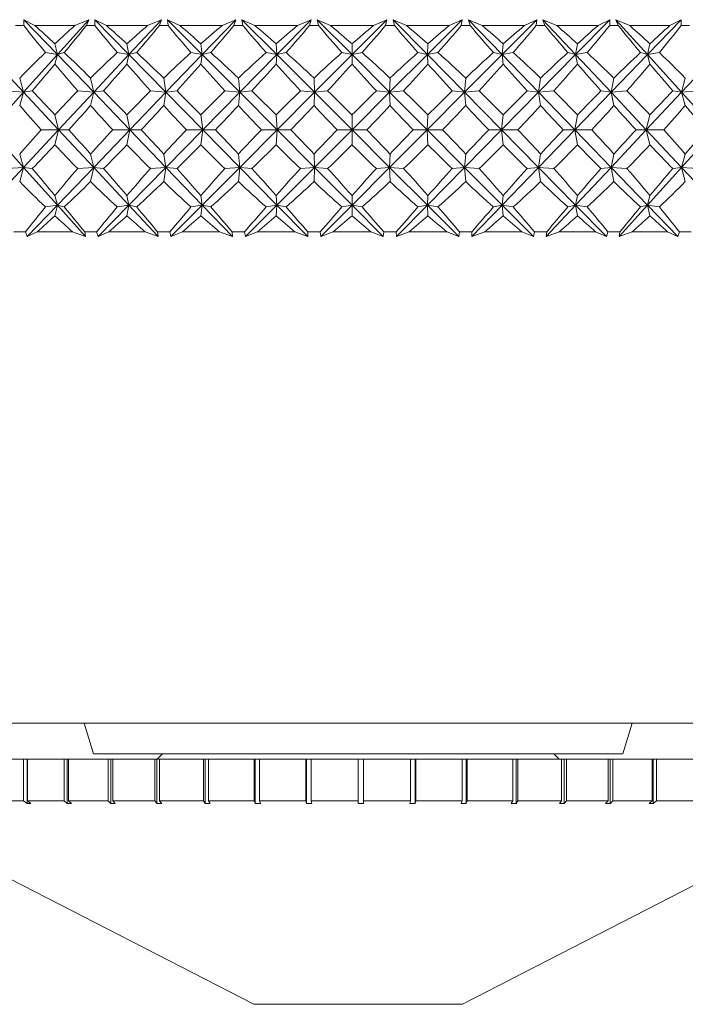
# Model space of a CAD drawing. Header units: inches. Extents: x -3.6 to 22.2, y -7.8 to 16.7.
# Tile 72 of 127: x 12.021 to 12.65, y -1.336 to -0.406. Entities that reach past the tile are written whole.
import ezdxf

# ---------------------------------------------------------------- set-up
doc = ezdxf.new("R2010")
doc.units = ezdxf.units.IN
doc.header["$MEASUREMENT"] = 0

msp = doc.modelspace()

# ---------------------------------------------------------------- linework, layer by layer
at = {"color": 7, "linetype": 'Continuous', "lineweight": 15}
for p, q in [((12.02493, -0.41141), (12.02505, -0.40589)), ((12.03547, -0.41141), (12.02505, -0.40589)), ((12.05672, -0.43881), (12.02505, -0.40589)), ((12.05672, -0.43881), (12.08627, -0.40589)), ((12.07327, -0.41141), (12.08627, -0.40589)), ((12.08407, -0.41141), (12.08627, -0.40589)), ((12.10298, -0.41141), (12.0919, -0.40589)), ((12.09209, -0.41141), (12.0919, -0.40589)), ((12.12424, -0.43881), (12.0919, -0.40589)), ((12.12424, -0.43881), (12.15498, -0.40589)), ((12.14193, -0.41141), (12.15498, -0.40589)), ((12.15302, -0.41141), (12.15498, -0.40589)), ((12.17241, -0.41141), (12.16075, -0.40589)), ((12.16125, -0.41141), (12.16075, -0.40589)), ((12.19351, -0.43881), (12.16075, -0.40589)), ((12.19351, -0.43881), (12.22518, -0.40589)), ((12.21219, -0.41141), (12.22518, -0.40589)), ((12.22349, -0.41141), (12.22518, -0.40589)), ((12.24319, -0.41141), (12.23106, -0.40589)), ((12.23185, -0.41141), (12.23106, -0.40589)), ((12.26397, -0.43881), (12.23106, -0.40589)), ((12.26397, -0.43881), (12.29632, -0.40589)), ((12.28348, -0.41141), (12.29632, -0.40589)), ((12.29489, -0.41141), (12.29632, -0.40589)), ((12.31476, -0.41141), (12.30224, -0.40589)), ((12.30333, -0.41141), (12.30224, -0.40589)), ((12.33505, -0.43881), (12.30224, -0.40589)), ((12.33505, -0.43881), (12.36781, -0.40589)), ((12.35524, -0.41141), (12.36781, -0.40589)), ((12.36667, -0.41141), (12.36781, -0.40589)), ((12.38654, -0.41141), (12.37374, -0.40589)), ((12.37512, -0.41141), (12.37374, -0.40589)), ((12.40617, -0.43881), (12.37374, -0.40589)), ((12.40617, -0.43881), (12.43909, -0.40589)), ((12.42688, -0.41141), (12.43909, -0.40589)), ((12.43824, -0.41141), (12.43909, -0.40589)), ((12.45795, -0.41141), (12.44497, -0.40589)), ((12.44663, -0.41141), (12.44497, -0.40589)), ((12.47677, -0.43881), (12.44497, -0.40589)), ((12.47677, -0.43881), (12.50957, -0.40589)), ((12.49783, -0.41141), (12.50957, -0.40589)), ((12.50903, -0.41141), (12.50957, -0.40589)), ((12.52842, -0.41141), (12.51537, -0.40589)), ((12.51728, -0.41141), (12.51537, -0.40589)), ((12.54627, -0.43881), (12.51537, -0.40589)), ((12.54627, -0.43881), (12.5787, -0.40589)), ((12.56752, -0.41141), (12.5787, -0.40589)), ((12.57846, -0.41141), (12.5787, -0.40589)), ((12.59737, -0.41141), (12.58436, -0.40589)), ((12.58652, -0.41141), (12.58436, -0.40589)), ((12.61412, -0.43881), (12.58436, -0.40589)), ((12.61412, -0.43881), (12.64591, -0.40589)), ((12.63537, -0.41141), (12.64591, -0.40589)), ((12.64598, -0.41141), (12.64591, -0.40589)), ((12.02493, -0.41141), (12.01719, -0.41141)), ((12.07327, -0.41141), (12.03547, -0.41141)), ((12.09209, -0.41141), (12.08407, -0.41141)), ((12.14193, -0.41141), (12.10298, -0.41141)), ((12.16125, -0.41141), (12.15302, -0.41141)), ((12.21219, -0.41141), (12.17241, -0.41141)), ((12.23185, -0.41141), (12.22349, -0.41141)), ((12.28348, -0.41141), (12.24319, -0.41141)), ((12.30333, -0.41141), (12.29489, -0.41141)), ((12.35524, -0.41141), (12.31476, -0.41141)), ((12.37512, -0.41141), (12.36667, -0.41141)), ((12.42688, -0.41141), (12.38654, -0.41141)), ((12.44663, -0.41141), (12.43824, -0.41141)), ((12.49783, -0.41141), (12.45795, -0.41141)), ((12.51728, -0.41141), (12.50903, -0.41141)), ((12.56752, -0.41141), (12.52842, -0.41141)), ((12.58652, -0.41141), (12.57846, -0.41141)), ((12.63537, -0.41141), (12.59737, -0.41141)), ((12.65377, -0.41141), (12.64598, -0.41141)), ((12.05672, -0.43881), (12.04539, -0.437)), ((12.05672, -0.43881), (12.05428, -0.42861)), ((12.05672, -0.43881), (12.06321, -0.437)), ((12.12424, -0.43881), (12.11322, -0.437)), ((12.12424, -0.43881), (12.12238, -0.42861)), ((12.12424, -0.43881), (12.13158, -0.437)), ((12.19351, -0.43881), (12.18288, -0.437)), ((12.19351, -0.43881), (12.19225, -0.42861)), ((12.19351, -0.43881), (12.20164, -0.437)), ((12.26397, -0.43881), (12.25382, -0.437)), ((12.26397, -0.43881), (12.26331, -0.42861)), ((12.26397, -0.43881), (12.27282, -0.437)), ((12.33505, -0.43881), (12.32545, -0.437)), ((12.33505, -0.43881), (12.335, -0.42861)), ((12.33505, -0.43881), (12.34454, -0.437)), ((12.40617, -0.43881), (12.39721, -0.437)), ((12.40617, -0.43881), (12.40673, -0.42861)), ((12.40617, -0.43881), (12.41624, -0.437)), ((12.47677, -0.43881), (12.46852, -0.437)), ((12.47677, -0.43881), (12.47793, -0.42861)), ((12.47677, -0.43881), (12.48733, -0.437)), ((12.54627, -0.43881), (12.5388, -0.437)), ((12.54627, -0.43881), (12.54803, -0.42861)), ((12.54627, -0.43881), (12.55724, -0.437)), ((12.61412, -0.43881), (12.60748, -0.437)), ((12.61412, -0.43881), (12.61646, -0.42861)), ((12.61412, -0.43881), (12.6254, -0.437)), ((12.02473, -0.47443), (11.99148, -0.43881)), ((12.02473, -0.47443), (12.05672, -0.43881)), ((12.05672, -0.43881), (12.05428, -0.44779)), ((12.09098, -0.47443), (12.05672, -0.43881)), ((12.09098, -0.47443), (12.12424, -0.43881)), ((12.12424, -0.43881), (12.12238, -0.44779)), ((12.15925, -0.47443), (12.12424, -0.43881)), ((12.15925, -0.47443), (12.19351, -0.43881)), ((12.19351, -0.43881), (12.19225, -0.44779)), ((12.22897, -0.47443), (12.19351, -0.43881)), ((12.22897, -0.47443), (12.26397, -0.43881)), ((12.26397, -0.43881), (12.26331, -0.44779)), ((12.29959, -0.47443), (12.26397, -0.43881)), ((12.29959, -0.47443), (12.33505, -0.43881)), ((12.33505, -0.43881), (12.335, -0.44779)), ((12.37055, -0.47443), (12.33505, -0.43881)), ((12.37055, -0.47443), (12.40617, -0.43881)), ((12.44127, -0.47443), (12.40617, -0.43881)), ((12.40617, -0.43881), (12.40673, -0.44779)), ((12.44127, -0.47443), (12.47677, -0.43881)), ((12.47677, -0.43881), (12.47793, -0.44779)), ((12.51117, -0.47443), (12.47677, -0.43881)), ((12.51117, -0.47443), (12.54627, -0.43881)), ((12.54627, -0.43881), (12.54803, -0.44779)), ((12.57971, -0.47443), (12.54627, -0.43881)), ((12.57971, -0.47443), (12.61412, -0.43881)), ((12.61412, -0.43881), (12.61646, -0.44779)), ((12.64632, -0.47443), (12.61412, -0.43881)), ((12.64632, -0.47443), (12.67976, -0.43881)), ((12.02473, -0.47443), (12.02106, -0.46102)), ((12.09098, -0.47443), (12.08808, -0.46102)), ((12.15925, -0.47443), (12.15713, -0.46102)), ((12.22897, -0.47443), (12.22767, -0.46102)), ((12.29959, -0.47443), (12.29911, -0.46102)), ((12.37055, -0.47443), (12.3709, -0.46102)), ((12.44127, -0.47443), (12.44244, -0.46102)), ((12.51117, -0.47443), (12.51316, -0.46102)), ((12.57971, -0.47443), (12.58249, -0.46102)), ((12.64632, -0.47443), (12.64988, -0.46102)), ((12.02473, -0.47443), (12.0093, -0.47321)), ((12.02473, -0.47443), (12.03289, -0.47321)), ((12.09098, -0.47443), (12.0759, -0.47321)), ((12.09098, -0.47443), (12.10032, -0.47321)), ((12.15925, -0.47443), (12.14463, -0.47321)), ((12.15925, -0.47443), (12.16968, -0.47321)), ((12.22897, -0.47443), (12.21494, -0.47321)), ((12.22897, -0.47443), (12.24042, -0.47321)), ((12.29959, -0.47443), (12.28627, -0.47321)), ((12.29959, -0.47443), (12.31197, -0.47321)), ((12.37055, -0.47443), (12.35803, -0.47321)), ((12.37055, -0.47443), (12.38375, -0.47321)), ((12.44127, -0.47443), (12.42966, -0.47321)), ((12.44127, -0.47443), (12.45519, -0.47321)), ((12.51117, -0.47443), (12.50057, -0.47321)), ((12.51117, -0.47443), (12.5257, -0.47321)), ((12.57971, -0.47443), (12.57019, -0.47321)), ((12.57971, -0.47443), (12.59473, -0.47321)), ((12.64632, -0.47443), (12.63797, -0.47321)), ((12.64632, -0.47443), (12.66171, -0.47321)), ((11.99288, -0.50991), (12.02473, -0.47443)), ((12.02473, -0.47443), (12.02106, -0.48702)), ((12.05786, -0.50991), (12.02473, -0.47443)), ((12.05786, -0.50991), (12.09098, -0.47443)), ((12.09098, -0.47443), (12.08808, -0.48702)), ((12.12512, -0.50991), (12.09098, -0.47443)), ((12.12512, -0.50991), (12.15925, -0.47443)), ((12.15925, -0.47443), (12.15713, -0.48702)), ((12.19411, -0.50991), (12.15925, -0.47443)), ((12.19411, -0.50991), (12.22897, -0.47443)), ((12.22897, -0.47443), (12.22767, -0.48702)), ((12.26428, -0.50991), (12.22897, -0.47443)), ((12.26428, -0.50991), (12.29959, -0.47443)), ((12.29959, -0.47443), (12.29911, -0.48702)), ((12.33507, -0.50991), (12.29959, -0.47443)), ((12.33507, -0.50991), (12.37055, -0.47443)), ((12.40591, -0.50991), (12.37055, -0.47443)), ((12.37055, -0.47443), (12.3709, -0.48702)), ((12.40591, -0.50991), (12.44127, -0.47443)), ((12.44127, -0.47443), (12.44244, -0.48702)), ((12.47622, -0.50991), (12.44127, -0.47443)), ((12.47622, -0.50991), (12.51117, -0.47443)), ((12.51117, -0.47443), (12.51316, -0.48702)), ((12.54544, -0.50991), (12.51117, -0.47443)), ((12.54544, -0.50991), (12.57971, -0.47443)), ((12.57971, -0.47443), (12.58249, -0.48702)), ((12.61302, -0.50991), (12.57971, -0.47443)), ((12.61302, -0.50991), (12.64632, -0.47443)), ((12.64632, -0.47443), (12.64988, -0.48702)), ((12.6784, -0.50991), (12.64632, -0.47443)), ((12.05786, -0.50991), (12.05428, -0.49577)), ((12.12512, -0.50991), (12.12238, -0.49577)), ((12.19411, -0.50991), (12.19225, -0.49577)), ((12.26428, -0.50991), (12.26331, -0.49577)), ((12.33507, -0.50991), (12.335, -0.49577)), ((12.40591, -0.50991), (12.40673, -0.49577)), ((12.47622, -0.50991), (12.47793, -0.49577)), ((12.54544, -0.50991), (12.54803, -0.49577)), ((12.61302, -0.50991), (12.61646, -0.49577)), ((12.02473, -0.54539), (11.99288, -0.50991)), ((12.02473, -0.54539), (12.05786, -0.50991)), ((12.05786, -0.50991), (12.04128, -0.50991)), ((12.05786, -0.50991), (12.05428, -0.52406)), ((12.05786, -0.50991), (12.06736, -0.50991)), ((12.09098, -0.54539), (12.05786, -0.50991)), ((12.09098, -0.54539), (12.12512, -0.50991)), ((12.12512, -0.50991), (12.10898, -0.50991)), ((12.12512, -0.50991), (12.12238, -0.52406)), ((12.15925, -0.54539), (12.12512, -0.50991)), ((12.12512, -0.50991), (12.13586, -0.50991)), ((12.15925, -0.54539), (12.19411, -0.50991)), ((12.19411, -0.50991), (12.17855, -0.50991)), ((12.19411, -0.50991), (12.19225, -0.52406)), ((12.22897, -0.54539), (12.19411, -0.50991)), ((12.19411, -0.50991), (12.206, -0.50991)), ((12.22897, -0.54539), (12.26428, -0.50991)), ((12.26428, -0.50991), (12.24942, -0.50991)), ((12.26428, -0.50991), (12.26331, -0.52406)), ((12.29959, -0.54539), (12.26428, -0.50991)), ((12.26428, -0.50991), (12.27723, -0.50991)), ((12.29959, -0.54539), (12.33507, -0.50991)), ((12.33507, -0.50991), (12.32103, -0.50991)), ((12.33507, -0.50991), (12.335, -0.52406)), ((12.37055, -0.54539), (12.33507, -0.50991)), ((12.33507, -0.50991), (12.34897, -0.50991)), ((12.37055, -0.54539), (12.40591, -0.50991)), ((12.40591, -0.50991), (12.3928, -0.50991)), ((12.44127, -0.54539), (12.40591, -0.50991)), ((12.40591, -0.50991), (12.40673, -0.52406)), ((12.40591, -0.50991), (12.42064, -0.50991)), ((12.44127, -0.54539), (12.47622, -0.50991)), ((12.47622, -0.50991), (12.46415, -0.50991)), ((12.47622, -0.50991), (12.47793, -0.52406)), ((12.51117, -0.54539), (12.47622, -0.50991)), ((12.47622, -0.50991), (12.49168, -0.50991)), ((12.51117, -0.54539), (12.54544, -0.50991)), ((12.54544, -0.50991), (12.53451, -0.50991)), ((12.54544, -0.50991), (12.54803, -0.52406)), ((12.57971, -0.54539), (12.54544, -0.50991)), ((12.54544, -0.50991), (12.56149, -0.50991)), ((12.57971, -0.54539), (12.61302, -0.50991)), ((12.61302, -0.50991), (12.60331, -0.50991)), ((12.61302, -0.50991), (12.61646, -0.52406)), ((12.64632, -0.54539), (12.61302, -0.50991)), ((12.61302, -0.50991), (12.62953, -0.50991)), ((12.64632, -0.54539), (12.6784, -0.50991)), ((12.02473, -0.54539), (12.02106, -0.5328)), ((12.09098, -0.54539), (12.08808, -0.5328)), ((12.15925, -0.54539), (12.15713, -0.5328)), ((12.22897, -0.54539), (12.22767, -0.5328)), ((12.29959, -0.54539), (12.29911, -0.5328)), ((12.37055, -0.54539), (12.3709, -0.5328)), ((12.44127, -0.54539), (12.44244, -0.5328)), ((12.51117, -0.54539), (12.51316, -0.5328)), ((12.57971, -0.54539), (12.58249, -0.5328)), ((12.64632, -0.54539), (12.64988, -0.5328)), ((11.99148, -0.58101), (12.02473, -0.54539)), ((12.02473, -0.54539), (12.0093, -0.54662)), ((12.02473, -0.54539), (12.02106, -0.55881)), ((12.02473, -0.54539), (12.03289, -0.54662)), ((12.05672, -0.58101), (12.02473, -0.54539)), ((12.05672, -0.58101), (12.09098, -0.54539)), ((12.09098, -0.54539), (12.0759, -0.54662)), ((12.09098, -0.54539), (12.08808, -0.55881)), ((12.12424, -0.58101), (12.09098, -0.54539)), ((12.09098, -0.54539), (12.10032, -0.54662)), ((12.12424, -0.58101), (12.15925, -0.54539)), ((12.15925, -0.54539), (12.14463, -0.54662)), ((12.15925, -0.54539), (12.15713, -0.55881)), ((12.19351, -0.58101), (12.15925, -0.54539)), ((12.15925, -0.54539), (12.16968, -0.54662)), ((12.19351, -0.58101), (12.22897, -0.54539)), ((12.22897, -0.54539), (12.21494, -0.54662)), ((12.22897, -0.54539), (12.22767, -0.55881)), ((12.26397, -0.58101), (12.22897, -0.54539)), ((12.22897, -0.54539), (12.24042, -0.54662)), ((12.26397, -0.58101), (12.29959, -0.54539)), ((12.29959, -0.54539), (12.28627, -0.54662)), ((12.29959, -0.54539), (12.29911, -0.55881)), ((12.33505, -0.58101), (12.29959, -0.54539)), ((12.29959, -0.54539), (12.31197, -0.54662)), ((12.33505, -0.58101), (12.37055, -0.54539)), ((12.37055, -0.54539), (12.35803, -0.54662)), ((12.40617, -0.58101), (12.37055, -0.54539)), ((12.37055, -0.54539), (12.3709, -0.55881)), ((12.37055, -0.54539), (12.38375, -0.54662)), ((12.40617, -0.58101), (12.44127, -0.54539)), ((12.44127, -0.54539), (12.42966, -0.54662)), ((12.44127, -0.54539), (12.44244, -0.55881)), ((12.47677, -0.58101), (12.44127, -0.54539)), ((12.44127, -0.54539), (12.45519, -0.54662)), ((12.47677, -0.58101), (12.51117, -0.54539)), ((12.51117, -0.54539), (12.50057, -0.54662)), ((12.51117, -0.54539), (12.51316, -0.55881)), ((12.54627, -0.58101), (12.51117, -0.54539)), ((12.51117, -0.54539), (12.5257, -0.54662)), ((12.54627, -0.58101), (12.57971, -0.54539)), ((12.57971, -0.54539), (12.57019, -0.54662)), ((12.57971, -0.54539), (12.58249, -0.55881)), ((12.61412, -0.58101), (12.57971, -0.54539)), ((12.57971, -0.54539), (12.59473, -0.54662)), ((12.61412, -0.58101), (12.64632, -0.54539)), ((12.64632, -0.54539), (12.63797, -0.54662)), ((12.64632, -0.54539), (12.64988, -0.55881)), ((12.67976, -0.58101), (12.64632, -0.54539)), ((12.64632, -0.54539), (12.66171, -0.54662)), ((12.05672, -0.58101), (12.05428, -0.57204)), ((12.12424, -0.58101), (12.12238, -0.57204)), ((12.19351, -0.58101), (12.19225, -0.57204)), ((12.26397, -0.58101), (12.26331, -0.57204)), ((12.33505, -0.58101), (12.335, -0.57204)), ((12.40617, -0.58101), (12.40673, -0.57204)), ((12.47677, -0.58101), (12.47793, -0.57204)), ((12.54627, -0.58101), (12.54803, -0.57204)), ((12.61412, -0.58101), (12.61646, -0.57204)), ((12.02817, -0.61069), (12.05672, -0.58101)), ((12.05672, -0.58101), (12.04539, -0.58283)), ((12.05672, -0.58101), (12.05428, -0.59121)), ((12.05672, -0.58101), (12.06321, -0.58283)), ((12.08336, -0.61069), (12.05672, -0.58101)), ((12.09508, -0.61069), (12.12424, -0.58101)), ((12.12424, -0.58101), (12.11322, -0.58283)), ((12.12424, -0.58101), (12.12238, -0.59121)), ((12.12424, -0.58101), (12.13158, -0.58283)), ((12.15195, -0.61069), (12.12424, -0.58101)), ((12.16398, -0.61069), (12.19351, -0.58101)), ((12.19351, -0.58101), (12.18288, -0.58283)), ((12.19351, -0.58101), (12.19225, -0.59121)), ((12.19351, -0.58101), (12.20164, -0.58283)), ((12.22207, -0.61069), (12.19351, -0.58101)), ((12.23429, -0.61069), (12.26397, -0.58101)), ((12.26397, -0.58101), (12.25382, -0.58283)), ((12.26397, -0.58101), (12.26331, -0.59121)), ((12.26397, -0.58101), (12.27282, -0.58283)), ((12.29313, -0.61069), (12.26397, -0.58101)), ((12.30547, -0.61069), (12.33505, -0.58101)), ((12.33505, -0.58101), (12.32545, -0.58283)), ((12.33505, -0.58101), (12.335, -0.59121)), ((12.36459, -0.61069), (12.33505, -0.58101)), ((12.33505, -0.58101), (12.34454, -0.58283)), ((12.37693, -0.61069), (12.40617, -0.58101)), ((12.40617, -0.58101), (12.39721, -0.58283)), ((12.40617, -0.58101), (12.40673, -0.59121)), ((12.43585, -0.61069), (12.40617, -0.58101)), ((12.40617, -0.58101), (12.41624, -0.58283)), ((12.4481, -0.61069), (12.47677, -0.58101)), ((12.47677, -0.58101), (12.46852, -0.58283)), ((12.47677, -0.58101), (12.47793, -0.59121)), ((12.50634, -0.61069), (12.47677, -0.58101)), ((12.47677, -0.58101), (12.48733, -0.58283)), ((12.51841, -0.61069), (12.54627, -0.58101)), ((12.54627, -0.58101), (12.5388, -0.58283)), ((12.54627, -0.58101), (12.54803, -0.59121)), ((12.57551, -0.61069), (12.54627, -0.58101)), ((12.54627, -0.58101), (12.55724, -0.58283)), ((12.58728, -0.61069), (12.61412, -0.58101)), ((12.61412, -0.58101), (12.60748, -0.58283)), ((12.61412, -0.58101), (12.61646, -0.59121)), ((12.64278, -0.61069), (12.61412, -0.58101)), ((12.61412, -0.58101), (12.6254, -0.58283)), ((12.02651, -0.60641), (12.01562, -0.60641)), ((12.02651, -0.60641), (12.02817, -0.61069)), ((12.03771, -0.60641), (12.02817, -0.61069)), ((12.07099, -0.60641), (12.03771, -0.60641)), ((12.07099, -0.60641), (12.08336, -0.61069)), ((12.08244, -0.60641), (12.08336, -0.61069)), ((12.09372, -0.60641), (12.08244, -0.60641)), ((12.09372, -0.60641), (12.09508, -0.61069)), ((12.10529, -0.60641), (12.09508, -0.61069)), ((12.13958, -0.60641), (12.10529, -0.60641)), ((12.13958, -0.60641), (12.15195, -0.61069)), ((12.15135, -0.60641), (12.15195, -0.61069)), ((12.16292, -0.60641), (12.15135, -0.60641)), ((12.16292, -0.60641), (12.16398, -0.61069)), ((12.17478, -0.60641), (12.16398, -0.61069)), ((12.2098, -0.60641), (12.17478, -0.60641)), ((12.2098, -0.60641), (12.22207, -0.61069)), ((12.22179, -0.60641), (12.22207, -0.61069)), ((12.23356, -0.60641), (12.22179, -0.60641)), ((12.23356, -0.60641), (12.23429, -0.61069)), ((12.24559, -0.60641), (12.23429, -0.61069)), ((12.28107, -0.60641), (12.24559, -0.60641)), ((12.28107, -0.60641), (12.29313, -0.61069)), ((12.29318, -0.60641), (12.29313, -0.61069)), ((12.30505, -0.60641), (12.29318, -0.60641)), ((12.30505, -0.60641), (12.30547, -0.61069)), ((12.31718, -0.60641), (12.30547, -0.61069)), ((12.35282, -0.60641), (12.31718, -0.60641)), ((12.35282, -0.60641), (12.36459, -0.61069)), ((12.36495, -0.60641), (12.36459, -0.61069)), ((12.37684, -0.60641), (12.36495, -0.60641)), ((12.37684, -0.60641), (12.37693, -0.61069)), ((12.38895, -0.60641), (12.37693, -0.61069)), ((12.42448, -0.60641), (12.38895, -0.60641)), ((12.42448, -0.60641), (12.43585, -0.61069)), ((12.43654, -0.60641), (12.43585, -0.61069)), ((12.44833, -0.60641), (12.43654, -0.60641)), ((12.44833, -0.60641), (12.4481, -0.61069)), ((12.46034, -0.60641), (12.4481, -0.61069)), ((12.49546, -0.60641), (12.46034, -0.60641)), ((12.49546, -0.60641), (12.50634, -0.61069)), ((12.50735, -0.60641), (12.50634, -0.61069)), ((12.51896, -0.60641), (12.50735, -0.60641)), ((12.51896, -0.60641), (12.51841, -0.61069)), ((12.53077, -0.60641), (12.51841, -0.61069)), ((12.56519, -0.60641), (12.53077, -0.60641)), ((12.56519, -0.60641), (12.57551, -0.61069)), ((12.57682, -0.60641), (12.57551, -0.61069)), ((12.58815, -0.60641), (12.57682, -0.60641)), ((12.58815, -0.60641), (12.58728, -0.61069)), ((12.59966, -0.60641), (12.58728, -0.61069)), ((12.63312, -0.60641), (12.59966, -0.60641)), ((12.63312, -0.60641), (12.64278, -0.61069)), ((12.64439, -0.60641), (12.64278, -0.61069)), ((12.65535, -0.60641), (12.64439, -0.60641)), ((11.93017, -1.07041), (12.75148, -1.07041)), ((12.0819, -1.07041), (12.09082, -1.09941)), ((12.59082, -1.09941), (12.59975, -1.07041)), ((11.99305, -1.10441), (12.02466, -1.10441)), ((12.02466, -1.10441), (12.02466, -1.14378)), ((12.02466, -1.10441), (12.028, -1.10441)), ((12.028, -1.10441), (12.028, -1.14635)), ((12.02839, -1.10441), (12.028, -1.10441)), ((12.02839, -1.10441), (12.02839, -1.14378)), ((12.02839, -1.10441), (12.06309, -1.10441)), ((12.06309, -1.10441), (12.06309, -1.14378)), ((12.06309, -1.10441), (12.06603, -1.10441)), ((12.06603, -1.10441), (12.06603, -1.14635)), ((12.06716, -1.10441), (12.06603, -1.10441)), ((12.06716, -1.10441), (12.06716, -1.14378)), ((12.06716, -1.10441), (12.10457, -1.10441)), ((12.09082, -1.09941), (12.26184, -1.09941)), ((12.10457, -1.10441), (12.10457, -1.14378)), ((12.10457, -1.10441), (12.10707, -1.10441)), ((12.10707, -1.10441), (12.10707, -1.14635)), ((12.10892, -1.10441), (12.10707, -1.10441)), ((12.10892, -1.10441), (12.10892, -1.14378)), ((12.10892, -1.10441), (12.14864, -1.10441)), ((12.14864, -1.10441), (12.14864, -1.14378)), ((12.14864, -1.10441), (12.15067, -1.10441)), ((12.15067, -1.10441), (12.15067, -1.14635)), ((12.15322, -1.10441), (12.15067, -1.10441)), ((12.15582, -1.09941), (12.15082, -1.10441)), ((12.15322, -1.10441), (12.15322, -1.14378)), ((12.15322, -1.10441), (12.19481, -1.10441)), ((12.19481, -1.10441), (12.19481, -1.14378)), ((12.19481, -1.10441), (12.19636, -1.10441)), ((12.19636, -1.10441), (12.19636, -1.14635)), ((12.19958, -1.10441), (12.19636, -1.10441)), ((12.19958, -1.10441), (12.19958, -1.14378)), ((12.19958, -1.10441), (12.24258, -1.10441)), ((12.24258, -1.10441), (12.24258, -1.14378)), ((12.24258, -1.10441), (12.24362, -1.10441)), ((12.24362, -1.10441), (12.24362, -1.14635)), ((12.24748, -1.10441), (12.24362, -1.10441)), ((12.24748, -1.10441), (12.24748, -1.14378)), ((12.24748, -1.10441), (12.29143, -1.10441)), ((12.26184, -1.09941), (12.59082, -1.09941)), ((12.29143, -1.10441), (12.29143, -1.14378)), ((12.29143, -1.10441), (12.29196, -1.10441)), ((12.29196, -1.10441), (12.29196, -1.14635)), ((12.29641, -1.10441), (12.29196, -1.10441)), ((12.29641, -1.10441), (12.29641, -1.14378)), ((12.29641, -1.10441), (12.34082, -1.10441)), ((12.34082, -1.10441), (12.34082, -1.14378)), ((12.34582, -1.10441), (12.34082, -1.10441)), ((12.34582, -1.10441), (12.34582, -1.14378)), ((12.34582, -1.10441), (12.39021, -1.10441)), ((12.39021, -1.10441), (12.39021, -1.14378)), ((12.39466, -1.10441), (12.39021, -1.10441)), ((12.39466, -1.14633), (12.39466, -1.10441)), ((12.39466, -1.10441), (12.39518, -1.10441)), ((12.39518, -1.10441), (12.39518, -1.14378)), ((12.39518, -1.10441), (12.43906, -1.10441)), ((12.43906, -1.10441), (12.43906, -1.14378)), ((12.44291, -1.10441), (12.43906, -1.10441)), ((12.44291, -1.14633), (12.44291, -1.10441)), ((12.44291, -1.10441), (12.44395, -1.10441)), ((12.44395, -1.10441), (12.44395, -1.14378)), ((12.44395, -1.10441), (12.48683, -1.10441)), ((12.48683, -1.10441), (12.48683, -1.14378)), ((12.49004, -1.10441), (12.48683, -1.10441)), ((12.49004, -1.14633), (12.49004, -1.10441)), ((12.49004, -1.10441), (12.49158, -1.10441)), ((12.49158, -1.10441), (12.49158, -1.14378)), ((12.49158, -1.10441), (12.53301, -1.10441)), ((12.53082, -1.10441), (12.52582, -1.09941)), ((12.53301, -1.10441), (12.53301, -1.14378)), ((12.53554, -1.10441), (12.53301, -1.10441)), ((12.53554, -1.14633), (12.53554, -1.10441)), ((12.53554, -1.10441), (12.53756, -1.10441)), ((12.53756, -1.10441), (12.53756, -1.14378)), ((12.53756, -1.10441), (12.57707, -1.10441)), ((12.57707, -1.10441), (12.57707, -1.14378)), ((12.5789, -1.10441), (12.57707, -1.10441)), ((12.5789, -1.14633), (12.5789, -1.10441)), ((12.5789, -1.10441), (12.58139, -1.10441)), ((12.58139, -1.10441), (12.58139, -1.14378)), ((12.58139, -1.10441), (12.61855, -1.10441)), ((12.61855, -1.10441), (12.61855, -1.14378)), ((12.61966, -1.10441), (12.61855, -1.10441)), ((12.61966, -1.14633), (12.61966, -1.10441)), ((12.61966, -1.10441), (12.62258, -1.10441)), ((12.62258, -1.10441), (12.62258, -1.14378)), ((12.62258, -1.10441), (12.65699, -1.10441)), ((11.99305, -1.14378), (12.02466, -1.14378)), ((12.028, -1.14635), (12.02466, -1.14378)), ((12.02839, -1.14378), (12.03172, -1.14633)), ((12.02839, -1.14378), (12.06309, -1.14378)), ((12.06603, -1.14635), (12.06309, -1.14378)), ((12.06716, -1.14378), (12.07008, -1.14633)), ((12.06716, -1.14378), (12.10457, -1.14378)), ((12.10707, -1.14635), (12.10457, -1.14378)), ((12.10892, -1.14378), (12.1114, -1.14633)), ((12.10892, -1.14378), (12.14864, -1.14378)), ((12.15067, -1.14635), (12.14864, -1.14378)), ((12.15322, -1.14378), (12.15524, -1.14633)), ((12.15322, -1.14378), (12.19481, -1.14378)), ((12.19636, -1.14635), (12.19481, -1.14378)), ((12.19958, -1.14378), (12.20111, -1.14633)), ((12.19958, -1.14378), (12.24258, -1.14378)), ((12.24362, -1.14635), (12.24258, -1.14378)), ((12.24748, -1.14378), (12.24852, -1.14633)), ((12.24748, -1.14378), (12.29143, -1.14378)), ((12.29196, -1.14635), (12.29143, -1.14378)), ((12.29641, -1.14378), (12.29693, -1.14633)), ((12.29641, -1.14378), (12.34082, -1.14378)), ((12.34082, -1.14635), (12.34082, -1.14378)), ((12.34582, -1.14378), (12.34582, -1.14633)), ((12.34582, -1.14378), (12.39021, -1.14378)), ((12.38969, -1.14635), (12.39021, -1.14378)), ((12.39518, -1.14378), (12.39466, -1.14633)), ((12.39518, -1.14378), (12.43906, -1.14378)), ((12.43802, -1.14635), (12.43906, -1.14378)), ((12.44395, -1.14378), (12.44291, -1.14633)), ((12.44395, -1.14378), (12.48683, -1.14378)), ((12.48529, -1.14635), (12.48683, -1.14378)), ((12.49158, -1.14378), (12.49004, -1.14633)), ((12.49158, -1.14378), (12.53301, -1.14378)), ((12.53097, -1.14635), (12.53301, -1.14378)), ((12.53756, -1.14378), (12.53554, -1.14633)), ((12.53756, -1.14378), (12.57707, -1.14378)), ((12.57457, -1.14635), (12.57707, -1.14378)), ((12.58139, -1.14378), (12.5789, -1.14633)), ((12.58139, -1.14378), (12.61855, -1.14378)), ((12.61561, -1.14635), (12.61855, -1.14378)), ((12.62258, -1.14378), (12.61966, -1.14633)), ((12.62258, -1.14378), (12.65699, -1.14378)), ((11.87332, -1.14635), (12.24232, -1.33611)), ((12.028, -1.14635), (12.03172, -1.14633)), ((12.06603, -1.14635), (12.07008, -1.14633)), ((12.10707, -1.14635), (12.1114, -1.14633)), ((12.15067, -1.14635), (12.15524, -1.14633)), ((12.19636, -1.14635), (12.20111, -1.14633)), ((12.24362, -1.14635), (12.24852, -1.14633)), ((12.29196, -1.14635), (12.29693, -1.14633)), ((12.38969, -1.14635), (12.39466, -1.14633)), ((12.43802, -1.14635), (12.44291, -1.14633)), ((12.43932, -1.33611), (12.80832, -1.14635)), ((12.48529, -1.14635), (12.49004, -1.14633)), ((12.53097, -1.14635), (12.53554, -1.14633)), ((12.57457, -1.14635), (12.5789, -1.14633)), ((12.61561, -1.14635), (12.61966, -1.14633)), ((12.24232, -1.33611), (12.43932, -1.33611))]:
    msp.add_line(p, q, dxfattribs=at)
for centre, major_axis, ratio, start_param, end_param in [((12.34082, 0.60732), (-0.36695, 1.37255), 0.517929, 2.259164, 2.286829), ((12.34082, -1.62714), (-0.68982, 1.37055), 0.295613, 5.609763, 5.635065), ((12.34082, -1.62714), (0.18646, 1.38166), 0.563067, 0.576262, 0.601564), ((12.34082, 0.60732), (0.74212, 1.37624), 0.217076, 3.97529, 4.002955), ((12.34082, 0.60732), (-0.44149, 1.36883), 0.487384, 2.240834, 2.268499), ((12.34082, -1.62714), (-0.65599, 1.36814), 0.334688, 5.598346, 5.623648), ((12.34082, -1.62714), (0.28178, 1.37715), 0.543684, 0.611206, 0.636509), ((12.34082, 0.60732), (0.71836, 1.37335), 0.256359, 3.992065, 4.01973), ((12.34082, 0.60732), (-0.50601, 1.36651), 0.453446, 2.230399, 2.258064), ((12.34082, -1.62714), (-0.61625, 1.36641), 0.373339, 5.590654, 5.615956), ((12.34082, -1.62714), (0.36695, 1.37255), 0.517929, 0.638009, 0.663312), ((12.34082, 0.60732), (0.68982, 1.37055), 0.295613, 4.006467, 4.034133), ((12.34082, 0.60732), (-0.56154, 1.36569), 0.417225, 2.226856, 2.254521), ((12.34082, -1.62714), (-0.56978, 1.36569), 0.411193, 5.587566, 5.612868), ((12.34082, -1.62714), (0.44149, 1.36883), 0.487384, 0.656339, 0.681641), ((12.34082, 0.60732), (0.65599, 1.36814), 0.334688, 4.017884, 4.045549), ((12.34082, 0.60732), (-0.60919, 1.36621), 0.379546, 2.229105, 2.25677), ((12.34082, -1.62714), (-0.5156, 1.36628), 0.4477, 5.590095, 5.615397), ((12.34082, -1.62714), (0.50601, 1.36651), 0.453446, 0.666774, 0.692077), ((12.34082, 0.60732), (0.61625, 1.36641), 0.373339, 4.025576, 4.053241), ((12.34082, 0.60732), (-0.64997, 1.3678), 0.340995, 2.236114, 2.263779), ((12.34082, -1.62714), (-0.45262, 1.36835), 0.482076, 5.599338, 5.624641), ((12.34082, -1.62714), (0.56154, 1.36569), 0.417225, 0.670317, 0.69562), ((12.34082, 0.60732), (0.56978, 1.36569), 0.411193, 4.028664, 4.056329), ((12.34082, 0.60732), (-0.68471, 1.37013), 0.301969, 2.24698, 2.274645), ((12.34082, -1.62714), (-0.37975, 1.37186), 0.513259, 5.616332, 5.641634), ((12.34082, -1.62714), (0.60919, 1.36621), 0.379546, 0.668068, 0.69337), ((12.34082, 0.60732), (0.5156, 1.36628), 0.4477, 4.026136, 4.053801), ((12.34082, 0.60732), (-0.71407, 1.37288), 0.262732, 2.260943, 2.288608), ((12.34082, -1.62714), (-0.29632, 1.37637), 0.539896, 5.641752, 5.667054), ((12.34082, -1.62714), (0.64997, 1.3678), 0.340995, 0.661059, 0.686362), ((12.34082, 0.60732), (0.45262, 1.36835), 0.482076, 4.016892, 4.044557), ((12.34082, 0.60732), (-0.73858, 1.37578), 0.223447, 2.27737, 2.305035), ((12.34082, -1.62714), (-0.20255, 1.38098), 0.560422, 5.675452, 5.700754), ((12.34082, -1.62714), (0.68471, 1.37013), 0.301969, 0.650193, 0.675496), ((12.34082, 0.60732), (0.37975, 1.37186), 0.513259, 3.999899, 4.027564), ((12.34082, -1.62714), (0.18646, 1.38166), 0.563067, 0.613497, 0.646444), ((12.34082, -1.62714), (-0.68982, 1.37055), 0.295613, 5.564883, 5.59783), ((12.34082, -1.62714), (0.28178, 1.37715), 0.543684, 0.648441, 0.681389), ((12.34082, -1.62714), (-0.65599, 1.36814), 0.334688, 5.553466, 5.586413), ((12.34082, -1.62714), (0.36695, 1.37255), 0.517929, 0.675244, 0.708191), ((12.34082, -1.62714), (-0.61625, 1.36641), 0.373339, 5.545774, 5.578721), ((12.34082, -1.62714), (0.44149, 1.36883), 0.487384, 0.693574, 0.726521), ((12.34082, -1.62714), (-0.56978, 1.36569), 0.411193, 5.542686, 5.575633), ((12.34082, -1.62714), (0.50601, 1.36651), 0.453446, 0.704009, 0.736957), ((12.34082, -1.62714), (-0.5156, 1.36628), 0.4477, 5.545215, 5.578162), ((12.34082, -1.62714), (0.56154, 1.36569), 0.417225, 0.707552, 0.740499), ((12.34082, -1.62714), (-0.45262, 1.36835), 0.482076, 5.554458, 5.587406), ((12.34082, -1.62714), (0.60919, 1.36621), 0.379546, 0.705303, 0.73825), ((12.34082, -1.62714), (-0.37975, 1.37186), 0.513259, 5.571452, 5.604399), ((12.34082, -1.62714), (0.64997, 1.3678), 0.340995, 0.698294, 0.731242), ((12.34082, -1.62714), (-0.29632, 1.37637), 0.539896, 5.596872, 5.629819), ((12.34082, -1.62714), (0.68471, 1.37013), 0.301969, 0.687428, 0.720375), ((12.34082, -1.62714), (-0.20255, 1.38098), 0.560422, 5.630572, 5.663519), ((12.34082, 0.60732), (0.74212, 1.37624), 0.217076, 3.934566, 3.963358), ((12.34082, 0.60732), (-0.36695, 1.37255), 0.517929, 2.298762, 2.327554), ((12.34082, 0.60732), (0.71836, 1.37335), 0.256359, 3.95134, 3.980132), ((12.34082, 0.60732), (-0.44149, 1.36883), 0.487384, 2.280432, 2.309224), ((12.34082, 0.60732), (0.68982, 1.37055), 0.295613, 3.965743, 3.994535), ((12.34082, 0.60732), (-0.50601, 1.36651), 0.453446, 2.269996, 2.298789), ((12.34082, 0.60732), (0.65599, 1.36814), 0.334688, 3.97716, 4.005952), ((12.34082, 0.60732), (-0.56154, 1.36569), 0.417225, 2.266454, 2.295246), ((12.34082, 0.60732), (0.61625, 1.36641), 0.373339, 3.984851, 4.013644), ((12.34082, 0.60732), (-0.60919, 1.36621), 0.379546, 2.268703, 2.297495), ((12.34082, 0.60732), (0.56978, 1.36569), 0.411193, 3.98794, 4.016732), ((12.34082, 0.60732), (-0.64997, 1.3678), 0.340995, 2.275711, 2.304503), ((12.34082, 0.60732), (0.5156, 1.36628), 0.4477, 3.985411, 4.014203), ((12.34082, 0.60732), (-0.68471, 1.37013), 0.301969, 2.286577, 2.31537), ((12.34082, 0.60732), (0.45262, 1.36835), 0.482076, 3.976167, 4.004959), ((12.34082, 0.60732), (-0.71407, 1.37288), 0.262732, 2.300541, 2.329333), ((12.34082, 0.60732), (0.37975, 1.37186), 0.513259, 3.959174, 3.987966), ((12.34082, 0.60732), (-0.73858, 1.37578), 0.223447, 2.316968, 2.34576), ((12.34082, -1.62714), (-0.71836, 1.37335), 0.256359, 5.534406, 5.563198), ((12.34082, -1.62714), (0.28178, 1.37715), 0.543684, 0.697477, 0.726269), ((12.34082, -1.62714), (-0.68982, 1.37055), 0.295613, 5.520003, 5.548795), ((12.34082, -1.62714), (0.36695, 1.37255), 0.517929, 0.724279, 0.753071), ((12.34082, -1.62714), (-0.65599, 1.36814), 0.334688, 5.508586, 5.537378), ((12.34082, -1.62714), (0.44149, 1.36883), 0.487384, 0.742609, 0.771401), ((12.34082, -1.62714), (-0.61625, 1.36641), 0.373339, 5.500894, 5.529686), ((12.34082, -1.62714), (0.50601, 1.36651), 0.453446, 0.753044, 0.781836), ((12.34082, -1.62714), (-0.56978, 1.36569), 0.411193, 5.497806, 5.526598), ((12.34082, -1.62714), (0.56154, 1.36569), 0.417225, 0.756587, 0.785379), ((12.34082, -1.62714), (-0.5156, 1.36628), 0.4477, 5.500335, 5.529127), ((12.34082, -1.62714), (0.60919, 1.36621), 0.379546, 0.754338, 0.78313), ((12.34082, -1.62714), (-0.45262, 1.36835), 0.482076, 5.509578, 5.538371), ((12.34082, -1.62714), (0.64997, 1.3678), 0.340995, 0.747329, 0.776122), ((12.34082, -1.62714), (-0.37975, 1.37186), 0.513259, 5.526572, 5.555364), ((12.34082, -1.62714), (0.68471, 1.37013), 0.301969, 0.736463, 0.765255), ((12.34082, -1.62714), (-0.29632, 1.37637), 0.539896, 5.551992, 5.580784), ((12.34082, -1.62714), (0.71407, 1.37288), 0.262732, 0.7225, 0.751292), ((12.34082, 0.60732), (-0.28178, 1.37715), 0.543684, 2.370444, 2.397861), ((12.34082, 0.60732), (0.71836, 1.37335), 0.256359, 3.907835, 3.935252), ((12.34082, 0.60732), (-0.36695, 1.37255), 0.517929, 2.343641, 2.371058), ((12.34082, 0.60732), (0.68982, 1.37055), 0.295613, 3.922238, 3.949655), ((12.34082, 0.60732), (-0.44149, 1.36883), 0.487384, 2.325312, 2.352729), ((12.34082, 0.60732), (0.65599, 1.36814), 0.334688, 3.933655, 3.961072), ((12.34082, 0.60732), (-0.50601, 1.36651), 0.453446, 2.314876, 2.342293), ((12.34082, 0.60732), (0.61625, 1.36641), 0.373339, 3.941347, 3.968764), ((12.34082, 0.60732), (-0.56154, 1.36569), 0.417225, 2.311333, 2.33875), ((12.34082, 0.60732), (0.56978, 1.36569), 0.411193, 3.944435, 3.971852), ((12.34082, 0.60732), (-0.60919, 1.36621), 0.379546, 2.313583, 2.341), ((12.34082, 0.60732), (0.5156, 1.36628), 0.4477, 3.941906, 3.969323), ((12.34082, 0.60732), (-0.64997, 1.3678), 0.340995, 2.320591, 2.348008), ((12.34082, 0.60732), (0.45262, 1.36835), 0.482076, 3.932663, 3.96008), ((12.34082, 0.60732), (-0.68471, 1.37013), 0.301969, 2.331457, 2.358874), ((12.34082, 0.60732), (0.37975, 1.37186), 0.513259, 3.915669, 3.943086), ((12.34082, 0.60732), (-0.71407, 1.37288), 0.262732, 2.345421, 2.372838), ((12.34082, 0.60732), (0.29632, 1.37637), 0.539896, 3.890249, 3.917666), ((12.34082, 0.60732), (-0.73858, 1.37578), 0.223447, 2.361848, 2.389264), ((12.34082, -1.62714), (0.28178, 1.37715), 0.543684, 0.743732, 0.771149), ((12.34082, -1.62714), (-0.71836, 1.37335), 0.256359, 5.489526, 5.516943), ((12.34082, -1.62714), (0.36695, 1.37255), 0.517929, 0.770534, 0.797951), ((12.34082, -1.62714), (-0.68982, 1.37055), 0.295613, 5.475123, 5.50254), ((12.34082, -1.62714), (0.44149, 1.36883), 0.487384, 0.788864, 0.816281), ((12.34082, -1.62714), (-0.65599, 1.36814), 0.334688, 5.463706, 5.491123), ((12.34082, -1.62714), (0.50601, 1.36651), 0.453446, 0.799299, 0.826716), ((12.34082, -1.62714), (-0.61625, 1.36641), 0.373339, 5.456014, 5.483431), ((12.34082, -1.62714), (0.56154, 1.36569), 0.417225, 0.802842, 0.830259), ((12.34082, -1.62714), (-0.56978, 1.36569), 0.411193, 5.452926, 5.480343), ((12.34082, -1.62714), (0.60919, 1.36621), 0.379546, 0.800593, 0.82801), ((12.34082, -1.62714), (-0.5156, 1.36628), 0.4477, 5.455455, 5.482872), ((12.34082, -1.62714), (0.64997, 1.3678), 0.340995, 0.793585, 0.821002), ((12.34082, -1.62714), (-0.45262, 1.36835), 0.482076, 5.464698, 5.492115), ((12.34082, -1.62714), (0.68471, 1.37013), 0.301969, 0.782718, 0.810135), ((12.34082, -1.62714), (-0.37975, 1.37186), 0.513259, 5.481692, 5.509109), ((12.34082, -1.62714), (0.71407, 1.37288), 0.262732, 0.768755, 0.796172), ((12.34082, -1.62714), (-0.29632, 1.37637), 0.539896, 5.507112, 5.534529), ((12.34082, -1.62714), (0.73858, 1.37578), 0.223447, 0.752328, 0.779745), ((12.34082, 0.60732), (0.71836, 1.37335), 0.256359, 3.86158, 3.890372), ((12.34082, 0.60732), (-0.28178, 1.37715), 0.543684, 2.415324, 2.444116), ((12.34082, 0.60732), (0.68982, 1.37055), 0.295613, 3.875983, 3.904775), ((12.34082, 0.60732), (-0.36695, 1.37255), 0.517929, 2.388521, 2.417313), ((12.34082, 0.60732), (0.65599, 1.36814), 0.334688, 3.8874, 3.916192), ((12.34082, 0.60732), (-0.44149, 1.36883), 0.487384, 2.370192, 2.398984), ((12.34082, 0.60732), (0.61625, 1.36641), 0.373339, 3.895092, 3.923884), ((12.34082, 0.60732), (-0.50601, 1.36651), 0.453446, 2.359756, 2.388548), ((12.34082, 0.60732), (0.56978, 1.36569), 0.411193, 3.89818, 3.926972), ((12.34082, 0.60732), (-0.56154, 1.36569), 0.417225, 2.356213, 2.385006), ((12.34082, 0.60732), (0.5156, 1.36628), 0.4477, 3.895651, 3.924443), ((12.34082, 0.60732), (-0.60919, 1.36621), 0.379546, 2.358463, 2.387255), ((12.34082, 0.60732), (0.45262, 1.36835), 0.482076, 3.886407, 3.9152), ((12.34082, 0.60732), (-0.64997, 1.3678), 0.340995, 2.365471, 2.394263), ((12.34082, 0.60732), (0.37975, 1.37186), 0.513259, 3.869414, 3.898206), ((12.34082, 0.60732), (-0.68471, 1.37013), 0.301969, 2.376337, 2.405129), ((12.34082, 0.60732), (0.29632, 1.37637), 0.539896, 3.843994, 3.872786), ((12.34082, 0.60732), (-0.71407, 1.37288), 0.262732, 2.390301, 2.419093), ((12.34082, -1.62714), (-0.74212, 1.37624), 0.217076, 5.46142, 5.490212), ((12.34082, -1.62714), (0.36695, 1.37255), 0.517929, 0.814039, 0.842831), ((12.34082, -1.62714), (-0.71836, 1.37335), 0.256359, 5.444646, 5.473438), ((12.34082, -1.62714), (0.44149, 1.36883), 0.487384, 0.832369, 0.861161), ((12.34082, -1.62714), (-0.68982, 1.37055), 0.295613, 5.430243, 5.459035), ((12.34082, -1.62714), (0.50601, 1.36651), 0.453446, 0.842804, 0.871596), ((12.34082, -1.62714), (-0.65599, 1.36814), 0.334688, 5.418826, 5.447618), ((12.34082, -1.62714), (0.56154, 1.36569), 0.417225, 0.846347, 0.875139), ((12.34082, -1.62714), (-0.61625, 1.36641), 0.373339, 5.411134, 5.439927), ((12.34082, -1.62714), (0.60919, 1.36621), 0.379546, 0.844098, 0.87289), ((12.34082, -1.62714), (-0.56978, 1.36569), 0.411193, 5.408046, 5.436838), ((12.34082, -1.62714), (0.64997, 1.3678), 0.340995, 0.837089, 0.865881), ((12.34082, -1.62714), (-0.5156, 1.36628), 0.4477, 5.410575, 5.439367), ((12.34082, -1.62714), (0.68471, 1.37013), 0.301969, 0.826223, 0.855015), ((12.34082, -1.62714), (-0.45262, 1.36835), 0.482076, 5.419819, 5.448611), ((12.34082, -1.62714), (0.71407, 1.37288), 0.262732, 0.81226, 0.841052), ((12.34082, -1.62714), (-0.37975, 1.37186), 0.513259, 5.436812, 5.465604), ((12.34082, -1.62714), (0.73858, 1.37578), 0.223447, 0.795833, 0.824625), ((12.34082, 0.60732), (-0.18646, 1.38166), 0.563067, 2.495149, 2.528096), ((12.34082, 0.60732), (0.68982, 1.37055), 0.295613, 3.826948, 3.859895), ((12.34082, 0.60732), (-0.28178, 1.37715), 0.543684, 2.460204, 2.493151), ((12.34082, 0.60732), (0.65599, 1.36814), 0.334688, 3.838365, 3.871312), ((12.34082, 0.60732), (-0.36695, 1.37255), 0.517929, 2.433401, 2.466349), ((12.34082, 0.60732), (0.61625, 1.36641), 0.373339, 3.846057, 3.879004), ((12.34082, 0.60732), (-0.44149, 1.36883), 0.487384, 2.415072, 2.448019), ((12.34082, 0.60732), (0.56978, 1.36569), 0.411193, 3.849145, 3.882092), ((12.34082, 0.60732), (-0.50601, 1.36651), 0.453446, 2.404636, 2.437584), ((12.34082, 0.60732), (0.5156, 1.36628), 0.4477, 3.846616, 3.879563), ((12.34082, 0.60732), (-0.56154, 1.36569), 0.417225, 2.401093, 2.434041), ((12.34082, 0.60732), (0.45262, 1.36835), 0.482076, 3.837372, 3.87032), ((12.34082, 0.60732), (-0.60919, 1.36621), 0.379546, 2.403342, 2.43629), ((12.34082, 0.60732), (0.37975, 1.37186), 0.513259, 3.820379, 3.853326), ((12.34082, 0.60732), (-0.64997, 1.3678), 0.340995, 2.410351, 2.443298), ((12.34082, 0.60732), (0.29632, 1.37637), 0.539896, 3.794959, 3.827906), ((12.34082, 0.60732), (-0.68471, 1.37013), 0.301969, 2.421217, 2.454165), ((12.34082, 0.60732), (0.20255, 1.38098), 0.560422, 3.761259, 3.794206), ((12.34082, -1.62714), (0.36695, 1.37255), 0.517929, 0.854764, 0.88028), ((12.34082, -1.62714), (-0.74212, 1.37624), 0.217076, 5.423971, 5.449488), ((12.34082, -1.62714), (0.44149, 1.36883), 0.487384, 0.873093, 0.89861), ((12.34082, -1.62714), (-0.71836, 1.37335), 0.256359, 5.407197, 5.432713), ((12.34082, -1.62714), (0.50601, 1.36651), 0.453446, 0.883529, 0.909045), ((12.34082, -1.62714), (-0.68982, 1.37055), 0.295613, 5.392794, 5.41831), ((12.34082, -1.62714), (0.56154, 1.36569), 0.417225, 0.887072, 0.912588), ((12.34082, -1.62714), (-0.65599, 1.36814), 0.334688, 5.381377, 5.406894), ((12.34082, -1.62714), (0.60919, 1.36621), 0.379546, 0.884822, 0.910339), ((12.34082, -1.62714), (-0.61625, 1.36641), 0.373339, 5.373686, 5.399202), ((12.34082, -1.62714), (0.64997, 1.3678), 0.340995, 0.877814, 0.90333), ((12.34082, -1.62714), (-0.56978, 1.36569), 0.411193, 5.370597, 5.396113), ((12.34082, -1.62714), (0.68471, 1.37013), 0.301969, 0.866948, 0.892464), ((12.34082, -1.62714), (-0.5156, 1.36628), 0.4477, 5.373126, 5.398642), ((12.34082, -1.62714), (0.71407, 1.37288), 0.262732, 0.852984, 0.878501), ((12.34082, -1.62714), (-0.45262, 1.36835), 0.482076, 5.38237, 5.407886), ((12.34082, -1.62714), (0.73858, 1.37578), 0.223447, 0.836558, 0.862074), ((12.34082, -1.62714), (-0.37975, 1.37186), 0.513259, 5.399363, 5.424879), ((12.34082, 0.60732), (0.68982, 1.37055), 0.295613, 3.792737, 3.815015), ((12.34082, 0.60732), (-0.18646, 1.38166), 0.563067, 2.540029, 2.562307), ((12.34082, 0.60732), (0.65599, 1.36814), 0.334688, 3.804154, 3.826432), ((12.34082, 0.60732), (-0.28178, 1.37715), 0.543684, 2.505084, 2.527362), ((12.34082, 0.60732), (0.61625, 1.36641), 0.373339, 3.811845, 3.834124), ((12.34082, 0.60732), (-0.36695, 1.37255), 0.517929, 2.478281, 2.50056), ((12.34082, 0.60732), (0.56978, 1.36569), 0.411193, 3.814934, 3.837212), ((12.34082, 0.60732), (-0.44149, 1.36883), 0.487384, 2.459951, 2.48223), ((12.34082, 0.60732), (0.5156, 1.36628), 0.4477, 3.812405, 3.834683), ((12.34082, 0.60732), (-0.50601, 1.36651), 0.453446, 2.449516, 2.471795), ((12.34082, 0.60732), (0.45262, 1.36835), 0.482076, 3.803161, 3.82544), ((12.34082, 0.60732), (-0.56154, 1.36569), 0.417225, 2.445973, 2.468252), ((12.34082, 0.60732), (0.37975, 1.37186), 0.513259, 3.786168, 3.808446), ((12.34082, 0.60732), (-0.60919, 1.36621), 0.379546, 2.448222, 2.470501), ((12.34082, 0.60732), (0.29632, 1.37637), 0.539896, 3.760748, 3.783026), ((12.34082, 0.60732), (-0.64997, 1.3678), 0.340995, 2.455231, 2.477509), ((12.34082, 0.60732), (0.20255, 1.38098), 0.560422, 3.727048, 3.749326), ((12.34082, 0.60732), (-0.68471, 1.37013), 0.301969, 2.466097, 2.488376)]:
    msp.add_ellipse(centre, major_axis=major_axis, ratio=ratio, start_param=start_param, end_param=end_param, dxfattribs=at)
msp.add_open_spline([(12.34082, -1.14635), (12.34165, -1.14635), (12.34331, -1.14634), (12.34498, -1.14634), (12.34582, -1.14633)], degree=3, knots=[0, 0, 0, 0, 0.49353, 1, 1, 1, 1], dxfattribs=at)

doc.saveas('drawing.dxf')
